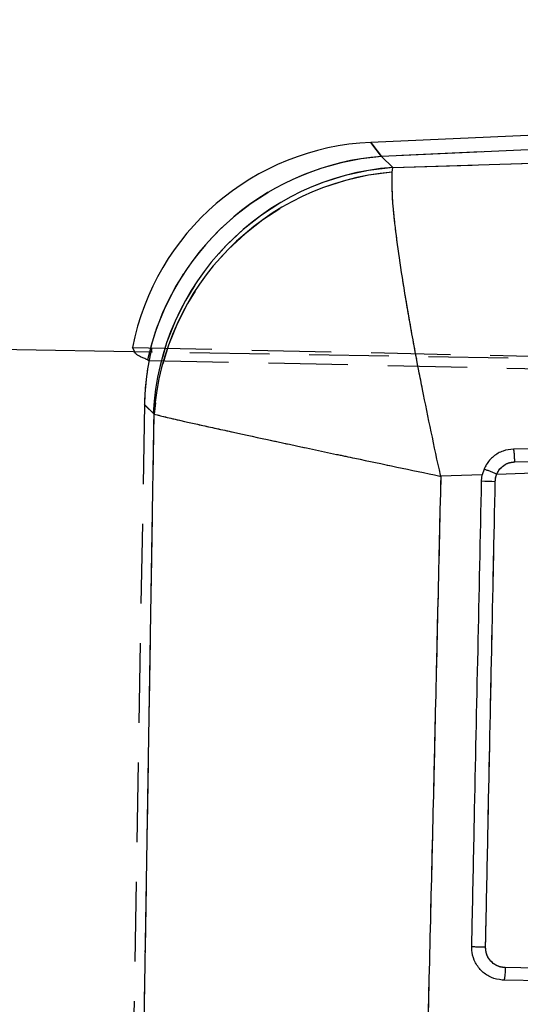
# Model space of a CAD drawing. Extents: x 43 to 342, y 12 to 285.
# Tile 13 of 38: x 202 to 210, y 250 to 266. Entities that reach past the tile are written whole.
import ezdxf

# ---------------------------------------------------------------- set-up
doc = ezdxf.new("R2010")
doc.units = 0
doc.linetypes.add('HIDDEN', pattern=[1.905, 1.27, -0.635])
doc.layers.get('0').update_dxf_attribs({"linetype": 'CONTINUOUS'})
doc.styles.add('SLDTEXTSTYLE0', font='TXT', dxfattribs={"width": 0.75})
doc.dimstyles.new('SLDDIMSTYLE0', dxfattribs={"dimtxt": 3.5, "dimasz": 3.302, "dimexe": 0, "dimexo": 0.0625, "dimgap": 0.875, "dimtad": 1, "dimdec": 0, "dimrnd": 1e-09, "dimzin": 12, "dimtxsty": 'SLDTEXTSTYLE0', "dimsah": 1, "dimcen": 0.09, "dimazin": 3, "dimtfac": 1, "dimtdec": 0, "dimtofl": 0, "dimtmove": 0, "dimatfit": 3, "dimtolj": 1, "dimtzin": 12})
doc.dimstyles.new('SLDDIMSTYLE1', dxfattribs={"dimtxt": 3.5, "dimasz": 3.302, "dimexe": 0, "dimexo": 0.0625, "dimgap": 0.875, "dimtad": 1, "dimdec": 0, "dimrnd": 1e-09, "dimzin": 12, "dimtxsty": 'SLDTEXTSTYLE0', "dimsah": 1, "dimcen": 0.09, "dimazin": 3, "dimtfac": 1, "dimtofl": 0, "dimtmove": 0, "dimatfit": 3, "dimtolj": 1, "dimtzin": 12})

# ---------------------------------------------------------------- blocks, each defined once
blk = doc.blocks.new('_D')
at = {"color": 179, "linetype": 'CONTINUOUS'}
for p, q in [((243.085, 265.172), (275.866, 265.172)), ((274.866, 265.172), (274.866, 217.118)), ((166.278, 217.118), (275.866, 217.118))]:
    blk.add_line(p, q, dxfattribs=at)
for points in [[(274.866, 265.172), (274.358, 261.87), (275.374, 261.87)], [(274.866, 217.118), (275.374, 220.42), (274.358, 220.42)]]:
    blk.add_solid(points, dxfattribs=at)
at = {"color": 179, "linetype": 'CONTINUOUS', "insert": (270.355, 238.844, 0.1), "char_height": 3.5, "attachment_point": 1, "rotation": 90, "style": 'SLDTEXTSTYLE0'}
blk.add_mtext('48', dxfattribs=at)
blk = doc.blocks.new('_D_1')
at = {"color": 179, "linetype": 'CONTINUOUS'}
for p, q in [((88.679, 251.25), (88.679, 281.917)), ((264.648, 253.477), (264.648, 281.917)), ((264.648, 280.917), (88.679, 280.917))]:
    blk.add_line(p, q, dxfattribs=at)
for points in [[(88.679, 280.917), (91.981, 280.409), (91.981, 281.425)], [(264.648, 280.917), (261.346, 281.425), (261.346, 280.409)]]:
    blk.add_solid(points, dxfattribs=at)
at = {"color": 179, "linetype": 'CONTINUOUS', "insert": (160.376, 285.429, 0.1), "char_height": 3.5, "attachment_point": 1, "style": 'SLDTEXTSTYLE0'}
blk.add_mtext('176', dxfattribs=at)

msp = doc.modelspace()

# ---------------------------------------------------------------- linework, layer by layer
at = {"color": 7, "linetype": 'CONTINUOUS'}
for p, q in [((242.0847, 265.1721), (207.9792, 263.6693)), ((242.0949, 264.9416), (208.1483, 263.4458)), ((208.3288, 263.2703), (241.841, 264.2734)), ((208.1487, 263.4454), (208.3288, 263.2703)), ((208.3206, 263.1957), (208.3288, 263.2703)), ((204.4961, 260.3216), (174.4331, 260.8463)), ((204.2112, 260.3266), (204.1742, 260.3961)), ((204.5193, 259.331), (204.5071, 259.3455)), ((209.9909, 258.3735), (222.9837, 258.8304)), ((210.2782, 258.5701), (222.9837, 258.8304)), ((209.788, 258.4531), (209.7603, 258.3652)), ((209.7603, 258.3652), (209.0963, 258.3411)), ((209.7482, 258.2646), (209.7603, 258.3652)), ((210.1041, 250.2967), (210.0756, 250.2979))]:
    msp.add_line(p, q, dxfattribs=at)
at = {"color": 7, "linetype": 'HIDDEN'}
for p, q in [((242.0949, 264.9416), (208.1483, 263.4458)), ((208.3288, 263.2703), (241.841, 264.2734)), ((208.1487, 263.4454), (208.3288, 263.2703)), ((208.3206, 263.1957), (208.3288, 263.2703)), ((204.1742, 260.3961), (249.3246, 259.4114)), ((204.4444, 260.3225), (204.4155, 260.1993)), ((204.4451, 260.3225), (204.4161, 260.199)), ((250.17, 259.5243), (204.4961, 260.3216)), ((204.4161, 260.199), (204.4155, 260.1993)), ((204.4399, 260.1898), (249.7516, 259.2154)), ((204.3658, 259.4829), (204.177, 248.6686)), ((204.5071, 259.3455), (204.3658, 259.4829)), ((204.3888, 259.4605), (204.3658, 259.4829)), ((204.5193, 259.331), (204.5071, 259.3455)), ((209.9909, 258.3735), (222.9837, 258.8304)), ((210.2782, 258.5701), (222.9837, 258.8304)), ((209.7603, 258.3652), (209.0963, 258.3411)), ((236.0601, 249.9435), (210.1041, 250.2967))]:
    msp.add_line(p, q, dxfattribs=at)
at = {"color": 8, "linetype": 'CONTINUOUS'}
msp.add_line((204.5071, 259.3455), (204.3888, 259.4605), dxfattribs=at)
at = {"color": 8, "linetype": 'CONTINUOUS', "flags": 128}
msp.add_lwpolyline([(208.1483, 263.4458), (207.9981, 263.6444), (207.9792, 263.6693)], dxfattribs=at)
at = {"color": 7, "linetype": 'HIDDEN', "flags": 128}
msp.add_lwpolyline([(207.9792, 263.6693), (207.9981, 263.6444), (208.1483, 263.4458)], dxfattribs=at)
at = {"color": 7, "linetype": 'CONTINUOUS', "flags": 128}
msp.add_lwpolyline([(222.9639, 259.0375), (222.591, 259.0298), (220.9726, 258.9964), (214.4991, 258.8622), (210.2591, 258.774)], dxfattribs=at)
at = {"color": 7, "linetype": 'CONTINUOUS'}
for centre, radius, start, end in [((208.1579, 259.6132), 4.06, 92.53663, 168.86317), ((208.6449, 259.1394), 4.1429, 94.37612, 177.14933), ((208.6805, 259.0399), 4.1714, 94.94955, 175.99813), ((208.8406, 255.7377), 2.8759, 66.42332, 70.76611), ((210.1574, 268.893), 10.6363, 267.79503, 268.9724)]:
    msp.add_arc(centre, radius, start, end, dxfattribs=at)
at = {"color": 8, "linetype": 'CONTINUOUS'}
for centre, radius, start, end in [((208.467, 259.3099), 4.1481, 94.40658, 165.8711), ((208.4677, 259.3094), 4.1482, 94.40984, 165.86491)]:
    msp.add_arc(centre, radius, start, end, dxfattribs=at)
at = {"color": 7, "linetype": 'HIDDEN'}
for centre, radius, start, end in [((208.467, 259.3099), 4.1481, 94.4059, 164.90948), ((208.4676, 259.3095), 4.1482, 94.40909, 164.90346), ((208.6449, 259.1394), 4.1429, 94.37612, 177.14933), ((208.6805, 259.0399), 4.1714, 94.94955, 175.99813), ((208.8406, 255.7377), 2.8759, 66.42332, 70.76611)]:
    msp.add_arc(centre, radius, start, end, dxfattribs=at)
at = {"color": 7, "linetype": 'CONTINUOUS'}
msp.add_ellipse((219.1602, 264.2723), major_axis=(11.175, 0.5144), ratio=0.175747, start_param=3.3047405, end_param=3.3049597, dxfattribs=at)
at = {"color": 7, "linetype": 'HIDDEN'}
for centre, major_axis, ratio, start_param, end_param in [((219.1602, 264.2723), (11.175, 0.5144), 0.175747, 3.3047405, 3.3049597), ((208.4826, 259.2973), (2.9552, -2.9476), 0.9727093, 3.6710675, 3.8944372), ((208.4826, 259.2973), (2.9552, -2.9476), 0.9727093, 3.7210154, 3.8944372), ((207.0105, 260.7288), (8.5398, -2.9171), 0.153481, 4.4565265, 4.4594413)]:
    msp.add_ellipse(centre, major_axis=major_axis, ratio=ratio, start_param=start_param, end_param=end_param, dxfattribs=at)
at = {"color": 7, "linetype": 'CONTINUOUS'}
for points, knots in [([(209.0963, 258.3411), (209.0952, 258.3459), (208.9921, 258.8126), (208.8716, 259.3874), (208.7128, 260.1984), (208.5985, 260.8168), (208.4803, 261.5226), (208.3932, 262.1261), (208.3178, 262.7704), (208.3195, 263.029), (208.3206, 263.1957)], [0, 0, 0, 0, 0.0021855, 0.2128781, 0.2605053, 0.3908932, 0.5212718, 0.646832, 0.7723824, 1, 1, 1, 1]), ([(204.3483, 248.8391), (204.3766, 250.5907), (204.4331, 254.0879), (204.4906, 257.5852), (204.5193, 259.331)], [0, 0, 0, 0, 0.5008309, 1, 1, 1, 1]), ([(204.5193, 259.331), (204.6506, 259.2989), (204.8543, 259.2491), (205.4362, 259.1196), (205.9964, 258.9972), (206.6669, 258.8529), (207.2644, 258.7258), (208.0563, 258.5584), (208.625, 258.4393), (209.0915, 258.3421), (209.0963, 258.3411)], [0, 0, 0, 0, 0.22761501, 0.35316549, 0.47872545, 0.60909909, 0.73948224, 0.7871207, 0.99781446, 1, 1, 1, 1]), ([(210.2591, 258.774), (210.2022, 258.7673), (210.0868, 258.7538), (209.9334, 258.6629), (209.8356, 258.554), (209.7993, 258.4771), (209.788, 258.4531)], [0, 0, 0, 0, 0.2842001, 0.5759971, 0.8678221, 1, 1, 1, 1]), ([(210.2784, 258.5701), (210.2775, 258.5969), (210.2759, 258.6505), (210.2706, 258.7183), (210.2646, 258.762), (210.2607, 258.7703), (210.259, 258.774)], [0, 0, 0, 0, 0.2645276, 0.5290559, 0.7935833, 1, 1, 1, 1]), ([(209.9909, 258.3735), (209.9972, 258.387), (210.0186, 258.433), (210.0765, 258.4996), (210.1705, 258.5571), (210.2423, 258.5658), (210.2782, 258.5701)], [0, 0, 0, 0, 0.121278, 0.4134934, 0.7070955, 1, 1, 1, 1]), ([(209.0963, 258.3411), (209.0635, 256.9096), (208.9983, 254.0592), (208.9298, 251.2089), (208.8957, 249.7901)], [0, 0, 0, 0, 0.502233, 1, 1, 1, 1]), ([(209.5914, 250.8287), (209.5942, 250.964), (209.6085, 251.6405), (209.6607, 254.1191), (209.7102, 256.4625), (209.7482, 258.2646)], [0, 0, 0, 0, 0.0545862, 0.2729311, 1, 1, 1, 1]), ([(209.8117, 250.8225), (209.8145, 250.9578), (209.8286, 251.6343), (209.8802, 254.1129), (209.9291, 256.4563), (209.9667, 258.2584)], [0, 0, 0, 0, 0.0545865, 0.2729328, 1, 1, 1, 1]), ([(209.9666, 258.2584), (209.9703, 258.2929), (209.9744, 258.3324), (209.9891, 258.3689), (209.9909, 258.3735)], [0, 0, 0, 0, 0.87273026, 1, 1, 1, 1]), ([(210.0756, 250.2979), (210.0175, 250.3078), (209.9012, 250.3277), (209.7516, 250.4288), (209.6433, 250.5698), (209.5951, 250.7118), (209.5923, 250.7995), (209.5914, 250.8286)], [0, 0, 0, 0, 0.2226242, 0.4452338, 0.6676388, 0.889676, 1, 1, 1, 1]), ([(209.8117, 250.8225), (209.7976, 250.8228), (209.7695, 250.8233), (209.7281, 250.8242), (209.6896, 250.8251), (209.6555, 250.826), (209.6274, 250.8268), (209.6065, 250.8276), (209.5951, 250.8282), (209.5924, 250.8285), (209.5914, 250.8286)], [0, 0, 0, 0, 0.1325066, 0.2650188, 0.3975386, 0.5300572, 0.6625646, 0.7950805, 0.9275959, 1, 1, 1, 1]), ([(210.126, 250.4975), (210.1024, 250.4994), (210.0431, 250.5043), (209.954, 250.544), (209.8741, 250.6176), (209.8205, 250.7143), (209.8146, 250.7865), (209.8117, 250.8225)], [0, 0, 0, 0, 0.14184816, 0.35645941, 0.57047929, 0.78587126, 1, 1, 1, 1]), ([(210.126, 250.4975), (210.1255, 250.4768), (210.1247, 250.4396), (210.1215, 250.385), (210.117, 250.3382), (210.111, 250.3033), (210.1068, 250.2989), (210.1047, 250.2967)], [0, 0, 0, 0, 0.1963147, 0.3521528, 0.5681016, 0.7840499, 1, 1, 1, 1]), ([(236.0806, 250.1391), (230.0752, 250.2217), (221.4229, 250.3407), (212.7724, 250.4608), (210.126, 250.4975)], [0, 0, 0, 0, 0.69408273, 1, 1, 1, 1])]:
    msp.add_open_spline(points, degree=3, knots=knots, dxfattribs=at)
at = {"color": 7, "linetype": 'HIDDEN'}
for points, knots in [([(209.0963, 258.3411), (209.0952, 258.3459), (208.9921, 258.8126), (208.8716, 259.3874), (208.7128, 260.1984), (208.5985, 260.8168), (208.4803, 261.5226), (208.3932, 262.1261), (208.3178, 262.7704), (208.3195, 263.029), (208.3206, 263.1957)], [0, 0, 0, 0, 0.0021855, 0.2128781, 0.2605053, 0.3908932, 0.5212718, 0.646832, 0.7723824, 1, 1, 1, 1]), ([(204.4155, 260.1993), (204.3346, 260.2325), (204.2301, 260.2755), (204.2147, 260.3171), (204.2112, 260.3266)], [0, 0, 0, 0, 0.7739869, 1, 1, 1, 1]), ([(204.3483, 248.8391), (204.3766, 250.5907), (204.4331, 254.0879), (204.4906, 257.5852), (204.5193, 259.331)], [0, 0, 0, 0, 0.5008309, 1, 1, 1, 1]), ([(204.5193, 259.331), (204.6506, 259.2989), (204.8543, 259.2491), (205.4362, 259.1196), (205.9964, 258.9972), (206.6669, 258.8529), (207.2644, 258.7258), (208.0563, 258.5584), (208.625, 258.4393), (209.0915, 258.3421), (209.0963, 258.3411)], [0, 0, 0, 0, 0.22761501, 0.35316549, 0.47872545, 0.60909909, 0.73948224, 0.7871207, 0.99781446, 1, 1, 1, 1]), ([(210.2782, 258.5701), (210.2774, 258.5969), (210.2758, 258.6504), (210.2707, 258.7183), (210.2648, 258.762), (210.2609, 258.7703), (210.2592, 258.774)], [0, 0, 0, 0, 0.2645274, 0.5290553, 0.7935828, 1, 1, 1, 1]), ([(209.9909, 258.3735), (209.9972, 258.387), (210.0186, 258.433), (210.0765, 258.4996), (210.1705, 258.5571), (210.2423, 258.5658), (210.2782, 258.5701)], [0, 0, 0, 0, 0.121278, 0.4134934, 0.7070955, 1, 1, 1, 1]), ([(209.0963, 258.3411), (209.0635, 256.9096), (208.9983, 254.0592), (208.9298, 251.2089), (208.8957, 249.7901)], [0, 0, 0, 0, 0.502233, 1, 1, 1, 1]), ([(209.8117, 250.8225), (209.8145, 250.9578), (209.8286, 251.6343), (209.8802, 254.1129), (209.9291, 256.4563), (209.9667, 258.2584)], [0, 0, 0, 0, 0.0545865, 0.2729328, 1, 1, 1, 1]), ([(209.9666, 258.2584), (209.9703, 258.2929), (209.9744, 258.3324), (209.9891, 258.3689), (209.9909, 258.3735)], [0, 0, 0, 0, 0.87273026, 1, 1, 1, 1]), ([(210.126, 250.4975), (210.1024, 250.4994), (210.0431, 250.5043), (209.954, 250.544), (209.8741, 250.6176), (209.8205, 250.7143), (209.8146, 250.7865), (209.8117, 250.8225)], [0, 0, 0, 0, 0.14184816, 0.35645941, 0.57047929, 0.78587126, 1, 1, 1, 1]), ([(236.0806, 250.1391), (230.0752, 250.2217), (221.4229, 250.3407), (212.7724, 250.4608), (210.126, 250.4975)], [0, 0, 0, 0, 0.69408273, 1, 1, 1, 1])]:
    msp.add_open_spline(points, degree=3, knots=knots, dxfattribs=at)

# ---------------------------------------------------------------- dimensions: what is measured, and where the dimension line sits
at = {"color": 179, "linetype": 'CONTINUOUS'}
dim = msp.add_linear_dim(base=(88.6789, 280.9171), p1=(264.6481, 252.4768), p2=(88.6789, 250.2501), dimstyle='SLDDIMSTYLE1', dxfattribs=at)
dim.commit()
dim.dimension.update_dxf_attribs({"geometry": '_D_1', "text_midpoint": (165.6774, 280.9171), "dimtype": 160})
dim = msp.add_linear_dim(base=(274.8664, 217.1181), p1=(242.0847, 265.1721), p2=(165.2775, 217.1181), angle=90, dimstyle='SLDDIMSTYLE0', dxfattribs=at)
dim.commit()
dim.dimension.update_dxf_attribs({"geometry": '_D', "text_midpoint": (274.8664, 242.852), "dimtype": 160})

doc.saveas('drawing.dxf')
